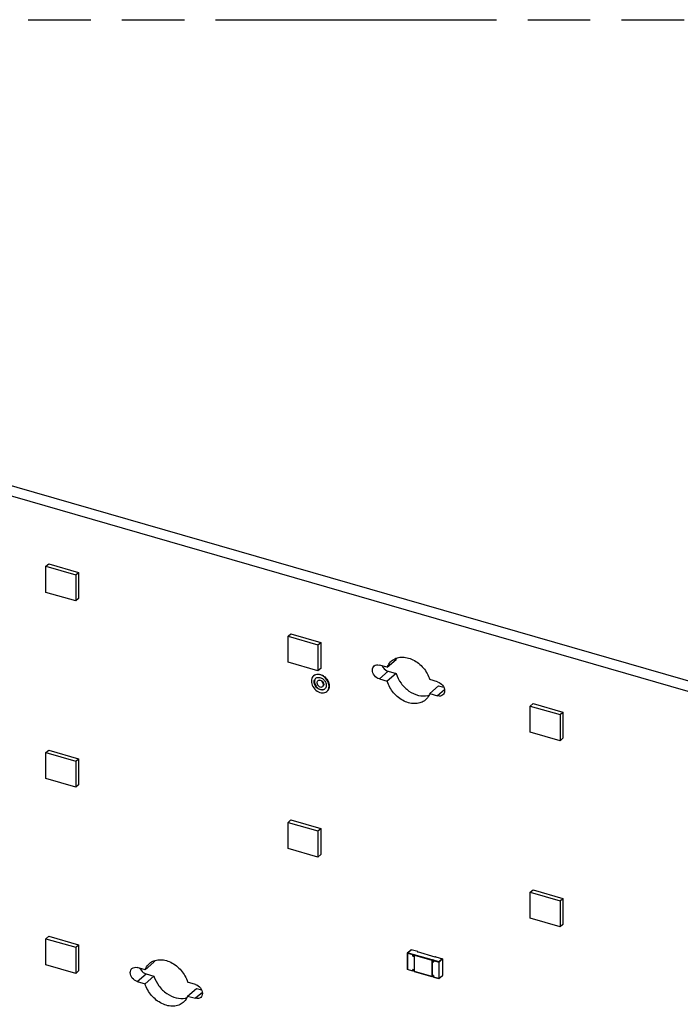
# Model space of a CAD drawing. Header units: millimetres. Extents: x 0 to 210, y 0 to 297.
# Tile 19 of 26: x 91 to 111, y 227 to 258. Entities that reach past the tile are written whole.
import ezdxf

# ---------------------------------------------------------------- set-up
doc = ezdxf.new("R2010")
doc.units = ezdxf.units.MM
doc.header["$LTSCALE"] = 19.36
doc.linetypes.add('PHANTOM', pattern=[0.8, 0.45, -0.05, 0.1, -0.05, 0.1, -0.05])
doc.layers.get('0').update_dxf_attribs({"linetype": 'CONTINUOUS'})
doc.layers.add('DEFAULT_3', color=7, linetype='PHANTOM')

msp = doc.modelspace()

# ---------------------------------------------------------------- linework, layer by layer
at = {"color": 7, "linetype": 'Continuous'}
for p, q in [((140.08609, 228.84722), (59.25714, 252.18053)), ((58.98214, 251.94237), (139.81109, 228.60906)), ((91.33419, 240.73253), (91.42086, 240.80758)), ((91.33419, 239.92424), (91.33419, 240.73253)), ((91.33419, 240.73253), (92.25795, 240.46586)), ((91.42086, 240.80758), (92.34461, 240.54091)), ((92.25795, 240.46586), (92.34461, 240.54091)), ((92.25795, 240.46586), (92.25795, 239.65757)), ((92.34461, 240.54091), (92.34461, 239.73262)), ((92.25795, 239.65757), (91.33419, 239.92424)), ((92.34461, 239.73262), (92.25795, 239.65757)), ((98.83973, 238.56586), (98.9264, 238.64092)), ((98.83973, 237.75757), (98.83973, 238.56586)), ((98.83973, 238.56586), (99.76349, 238.29919)), ((98.9264, 238.64092), (99.85016, 238.37425)), ((99.76349, 238.29919), (99.85016, 238.37425)), ((99.76349, 238.29919), (99.76349, 237.4909)), ((99.85016, 238.37425), (99.85016, 237.56596)), ((101.91392, 237.60048), (102.18892, 237.83864)), ((99.76349, 237.4909), (98.83973, 237.75757)), ((99.85016, 237.56596), (99.76349, 237.4909)), ((101.91392, 237.60048), (101.66993, 237.67091)), ((101.66993, 237.2379), (101.91392, 237.16747)), ((102.18892, 237.40562), (101.91392, 237.16747)), ((101.94493, 237.47606), (102.18892, 237.40562)), ((103.47415, 237.15008), (103.23016, 237.22051)), ((103.23016, 236.7875), (103.50516, 237.02566)), ((103.50516, 237.02566), (103.66519, 236.97946)), ((103.23016, 236.7875), (103.47415, 236.71707)), ((106.34528, 236.3992), (106.43195, 236.47425)), ((106.34528, 236.3992), (107.26904, 236.13253)), ((106.34528, 235.59091), (106.34528, 236.3992)), ((106.43195, 236.47425), (107.35571, 236.20759)), ((107.26904, 236.13253), (107.35571, 236.20759)), ((107.26904, 236.13253), (107.26904, 235.32424)), ((107.35571, 236.20759), (107.35571, 235.3993)), ((107.26904, 235.32424), (106.34528, 235.59091)), ((107.35571, 235.3993), (107.26904, 235.32424)), ((91.33419, 234.95903), (91.42086, 235.03408)), ((91.33419, 234.15074), (91.33419, 234.95903)), ((91.33419, 234.95903), (92.25795, 234.69236)), ((91.42086, 235.03408), (92.34461, 234.76742)), ((92.25795, 234.69236), (92.34461, 234.76742)), ((92.34461, 234.76742), (92.34461, 233.95913)), ((92.25795, 234.69236), (92.25795, 233.88407)), ((92.25795, 233.88407), (91.33419, 234.15074)), ((92.34461, 233.95913), (92.25795, 233.88407)), ((98.83973, 232.79236), (98.9264, 232.86742)), ((98.83973, 231.98407), (98.83973, 232.79236)), ((98.83973, 232.79236), (99.76349, 232.5257)), ((98.9264, 232.86742), (99.85016, 232.60075)), ((99.76349, 232.5257), (99.85016, 232.60075)), ((99.76349, 232.5257), (99.76349, 231.71741)), ((99.85016, 232.60075), (99.85016, 231.79246)), ((99.76349, 231.71741), (98.83973, 231.98407)), ((99.85016, 231.79246), (99.76349, 231.71741)), ((106.34528, 230.6257), (106.43195, 230.70075)), ((106.34528, 230.6257), (107.26904, 230.35903)), ((106.34528, 229.81741), (106.34528, 230.6257)), ((106.43195, 230.70075), (107.35571, 230.43409)), ((107.26904, 230.35903), (107.35571, 230.43409)), ((107.26904, 230.35903), (107.26904, 229.55074)), ((107.35571, 230.43409), (107.35571, 229.6258)), ((107.26904, 229.55074), (106.34528, 229.81741)), ((107.35571, 229.6258), (107.26904, 229.55074)), ((91.33419, 229.18553), (91.42086, 229.26059)), ((91.33419, 228.37724), (91.33419, 229.18553)), ((91.33419, 229.18553), (92.25795, 228.91886)), ((91.42086, 229.26059), (92.34461, 228.99392)), ((92.25795, 228.91886), (92.34461, 228.99392)), ((92.34461, 228.99392), (92.34461, 228.18563)), ((92.25795, 228.91886), (92.25795, 228.11058)), ((102.53656, 228.74437), (102.53656, 228.23486)), ((102.64862, 228.84331), (102.53779, 228.74733)), ((102.86467, 228.78371), (102.65406, 228.84451)), ((102.70976, 228.69943), (102.71851, 228.707)), ((102.71851, 228.707), (102.76181, 228.6945)), ((102.71851, 228.65504), (102.71851, 228.707)), ((102.76181, 228.6945), (102.75306, 228.68693)), ((102.75306, 228.68693), (102.75306, 228.16731)), ((102.85515, 228.77533), (102.8639, 228.78291)), ((103.40363, 228.617), (102.85515, 228.77533)), ((102.8639, 228.78291), (102.8639, 228.77533)), ((92.25795, 228.11058), (91.33419, 228.37724)), ((94.40837, 228.22015), (94.68337, 228.45831)), ((102.70976, 228.64747), (102.71851, 228.65504)), ((102.71851, 228.65504), (102.75576, 228.64429)), ((103.30155, 228.52859), (103.3103, 228.53617)), ((103.30155, 228.47663), (103.3103, 228.48421)), ((103.30155, 228.47663), (103.30155, 228.06094)), ((103.3103, 228.53617), (103.3536, 228.52367)), ((103.3103, 228.48421), (103.3103, 228.53617)), ((103.3103, 228.48421), (103.34754, 228.47346)), ((103.3536, 228.52367), (103.34485, 228.51609)), ((103.34485, 228.51609), (103.34485, 228.46413)), ((103.41238, 228.62458), (103.40363, 228.617)), ((103.41484, 228.62489), (103.62545, 228.56409)), ((103.62888, 228.55703), (103.62888, 228.04751)), ((92.34461, 228.18563), (92.25795, 228.11058)), ((94.40837, 228.22015), (94.16438, 228.29058)), ((94.43938, 228.09573), (94.68337, 228.02529)), ((102.7073, 228.1795), (102.53999, 228.2278)), ((102.7073, 228.23147), (102.7506, 228.21897)), ((102.70976, 228.17981), (102.71851, 228.18739)), ((102.71851, 228.18739), (102.71851, 228.22823)), ((102.75576, 228.17664), (102.71851, 228.18739)), ((102.75229, 228.16651), (103.29908, 228.00867)), ((103.34408, 228.04764), (103.30078, 228.06014)), ((103.3103, 228.01656), (103.3103, 228.05739)), ((94.16438, 227.85757), (94.40837, 227.78714)), ((94.68337, 228.02529), (94.40837, 227.78714)), ((95.9686, 227.76975), (95.72461, 227.84018)), ((103.3103, 228.01656), (103.30155, 228.00898)), ((103.34754, 228.00581), (103.3103, 228.01656)), ((103.34408, 227.99568), (103.51138, 227.94738)), ((103.34485, 228.04844), (103.34485, 227.99648)), ((103.51682, 227.94858), (103.62765, 228.04456)), ((103.62765, 228.04456), (103.6271, 228.04418)), ((95.72461, 227.40717), (95.99961, 227.64533)), ((95.99961, 227.64533), (96.15965, 227.59913)), ((95.72461, 227.40717), (95.9686, 227.33674))]:
    msp.add_line(p, q, dxfattribs=at)
at = {"color": 9, "linetype": 'Continuous'}
for p, q in [((101.66993, 237.2379), (101.94493, 237.47606)), ((103.68829, 236.90252), (103.47415, 236.71707)), ((102.53869, 228.74039), (102.70179, 228.69331)), ((102.53869, 228.23088), (102.53869, 228.74039)), ((102.54161, 228.74797), (102.65244, 228.84395)), ((102.70976, 228.69943), (102.54161, 228.74797)), ((102.65244, 228.84395), (102.65406, 228.84451)), ((102.70179, 228.69331), (102.70179, 228.64135)), ((102.70976, 228.64747), (102.70976, 228.69943)), ((103.30155, 228.52859), (102.75306, 228.68693)), ((102.7552, 228.67789), (103.29358, 228.52247)), ((102.7552, 228.16838), (102.7552, 228.67789)), ((102.70179, 228.64135), (102.74509, 228.62885)), ((102.75306, 228.63497), (102.70976, 228.64747)), ((102.74509, 228.62885), (102.74509, 228.22326)), ((103.29358, 228.52247), (103.29358, 228.01296)), ((103.30155, 228.47663), (103.30155, 228.52859)), ((103.34485, 228.46413), (103.30155, 228.47663)), ((103.30368, 228.4676), (103.34698, 228.4551)), ((103.30368, 228.06201), (103.30368, 228.4676)), ((103.513, 228.46755), (103.34485, 228.51609)), ((103.34698, 228.50706), (103.51008, 228.45997)), ((103.34698, 228.4551), (103.34698, 228.50706)), ((103.41238, 228.62458), (103.41484, 228.62489)), ((103.51008, 228.45997), (103.51008, 227.95046)), ((103.62383, 228.56354), (103.513, 228.46755)), ((103.51805, 228.46104), (103.62888, 228.55703)), ((103.51805, 227.95153), (103.51805, 228.46104)), ((94.16438, 227.85757), (94.43938, 228.09573)), ((102.70179, 228.1838), (102.53869, 228.23088)), ((102.74509, 228.22326), (102.70179, 228.23576)), ((102.70179, 228.23576), (102.70179, 228.1838)), ((102.70976, 228.17981), (102.70976, 228.23177)), ((103.29358, 228.01296), (102.7552, 228.16838)), ((103.30155, 228.00898), (103.30155, 228.06094)), ((103.34698, 228.04951), (103.30368, 228.06201)), ((103.34698, 227.99755), (103.34698, 228.04951)), ((103.51008, 227.95046), (103.34698, 227.99755)), ((103.62888, 228.04751), (103.51805, 227.95153)), ((96.18275, 227.52219), (95.9686, 227.33674))]:
    msp.add_line(p, q, dxfattribs=at)
at = {"color": 7, "linetype": 'Continuous'}
for centre, radius, start, end in [((102.67226, 237.66317), 0.51421, 153.973176, 160.047711), ((99.74585, 237.19772), 0.17928, 130.918832, 139.076399), ((103.05185, 237.22233), 0.51022, 283.134913, 287.929176), ((95.16672, 228.28284), 0.51421, 153.973176, 160.047711), ((95.5463, 227.842), 0.51022, 283.134913, 287.929176)]:
    msp.add_arc(centre, radius, start, end, dxfattribs=at)
for points, knots in [([(102.04832, 237.79873), (102.08835, 237.83339), (102.18398, 237.88999), (102.35176, 237.923), (102.53277, 237.90507), (102.78028, 237.81494), (103.0516, 237.59734), (103.1908, 237.3515), (103.23016, 237.22051)], [0, 0, 0, 0, 0.10454134, 0.2142197, 0.33225184, 0.45920929, 0.72996379, 1, 1, 1, 1]), ([(101.45342, 237.51691), (101.45342, 237.54124), (101.46132, 237.58876), (101.4893, 237.62868), (101.50627, 237.64338)], [0, 0, 0, 0, 0.52005343, 1, 1, 1, 1]), ([(101.66993, 237.2379), (101.61, 237.2552), (101.50381, 237.33304), (101.45342, 237.45599), (101.45342, 237.51691)], [0, 0, 0, 0, 0.50591314, 1, 1, 1, 1]), ([(101.50627, 237.64338), (101.5267, 237.66109), (101.58209, 237.68544), (101.64104, 237.67925), (101.66993, 237.67091)], [0, 0, 0, 0, 0.47350754, 1, 1, 1, 1]), ([(101.75353, 237.64662), (101.7628, 237.62639), (101.80722, 237.55168), (101.88287, 237.49397), (101.94493, 237.47606)], [0, 0, 0, 0, 0.25623087, 1, 1, 1, 1]), ([(101.91392, 237.60048), (101.92097, 237.61988), (101.95271, 237.69372), (102.0032, 237.75967), (102.04832, 237.79873)], [0, 0, 0, 0, 0.25702583, 1, 1, 1, 1]), ([(99.61039, 237.31516), (99.59433, 237.29664), (99.56884, 237.25085), (99.56149, 237.1994), (99.56149, 237.17298)], [0, 0, 0, 0, 0.48121939, 1, 1, 1, 1]), ([(100.10997, 237.01465), (100.10997, 237.0738), (100.07082, 237.19624), (99.96297, 237.31101), (99.85383, 237.36642), (99.77043, 237.38337), (99.69164, 237.3739), (99.64667, 237.349), (99.62842, 237.33319)], [0, 0, 0, 0, 0.2569382, 0.53080415, 0.66202694, 0.78362332, 0.89512273, 1, 1, 1, 1]), ([(99.63916, 237.34245), (99.65762, 237.35787), (99.70282, 237.38193), (99.78144, 237.39039), (99.86441, 237.37279), (99.97272, 237.31697), (100.07958, 237.20247), (100.1183, 237.08068), (100.1183, 237.02186)], [0, 0, 0, 0, 0.10492752, 0.21663918, 0.33842913, 0.46972352, 0.74338109, 1, 1, 1, 1]), ([(99.64809, 237.14798), (99.64809, 237.16907), (99.65493, 237.21025), (99.67918, 237.24485), (99.69389, 237.25759)], [0, 0, 0, 0, 0.52007198, 1, 1, 1, 1]), ([(99.6981, 237.26107), (99.68646, 237.25002), (99.67366, 237.23172), (99.66586, 237.21154), (99.66414, 237.20623)], [0, 0, 0, 0, 0.74214983, 1, 1, 1, 1]), ([(99.73389, 237.2808), (99.76365, 237.29145), (99.83633, 237.29047), (99.93158, 237.23697), (100.00245, 237.14935), (100.02337, 237.07523), (100.02337, 237.03965)], [0, 0, 0, 0, 0.22285016, 0.47952942, 0.74910531, 1, 1, 1, 1]), ([(99.78464, 237.1999), (99.8004, 237.20681), (99.84036, 237.20833), (99.89344, 237.18021), (99.93324, 237.13248), (99.9451, 237.09154), (99.9451, 237.07186)], [0, 0, 0, 0, 0.2207907, 0.47676679, 0.74759439, 1, 1, 1, 1]), ([(102.18892, 237.40562), (102.22119, 237.2982), (102.32763, 237.09234), (102.57016, 236.85451), (102.86215, 236.71317), (103.0744, 236.70364), (103.16779, 236.72546)], [0, 0, 0, 0, 0.2607049, 0.5266146, 0.77709264, 1, 1, 1, 1]), ([(99.56149, 237.17298), (99.56149, 237.11383), (99.60063, 236.99138), (99.70849, 236.87662), (99.81762, 236.8212), (99.90103, 236.80426), (99.97982, 236.81372), (100.02478, 236.83863), (100.04303, 236.85444)], [0, 0, 0, 0, 0.2569382, 0.53080415, 0.66202694, 0.78362332, 0.89512273, 1, 1, 1, 1]), ([(99.97756, 236.93003), (99.96508, 236.91922), (99.93432, 236.90217), (99.88041, 236.8957), (99.82334, 236.90729), (99.74867, 236.94521), (99.67487, 237.02373), (99.64809, 237.10751), (99.64809, 237.14798)], [0, 0, 0, 0, 0.10487385, 0.21637023, 0.33796423, 0.46918563, 0.74305203, 1, 1, 1, 1]), ([(99.66414, 237.20623), (99.6602, 237.19405), (99.65704, 237.17687), (99.65642, 237.15964), (99.65642, 237.1552)], [0, 0, 0, 0, 0.74233279, 1, 1, 1, 1]), ([(99.65642, 237.1552), (99.65642, 237.11589), (99.68193, 237.03432), (99.76428, 236.94295), (99.8592, 236.9026), (99.93266, 236.90685), (99.96415, 236.92098), (99.9773, 236.93045)], [0, 0, 0, 0, 0.25584955, 0.52918456, 0.78168848, 0.89453374, 1, 1, 1, 1]), ([(99.73469, 237.12298), (99.73469, 237.10119), (99.74917, 237.05598), (99.79579, 237.00652), (99.85648, 236.98199), (99.89847, 236.99383), (99.9121, 237.00562)], [0, 0, 0, 0, 0.2585565, 0.53410821, 0.78613595, 1, 1, 1, 1]), ([(99.75935, 237.182), (99.75014, 237.17403), (99.74066, 237.15919), (99.73674, 237.14312), (99.73601, 237.13882)], [0, 0, 0, 0, 0.73679075, 1, 1, 1, 1]), ([(99.93676, 237.06465), (99.93676, 237.08644), (99.92228, 237.13165), (99.87566, 237.18111), (99.81497, 237.20563), (99.77299, 237.1938), (99.75935, 237.182)], [0, 0, 0, 0, 0.2585565, 0.53410821, 0.78613595, 1, 1, 1, 1]), ([(99.9121, 237.00562), (99.92002, 237.01248), (99.93308, 237.03112), (99.93676, 237.05329), (99.93676, 237.06465)], [0, 0, 0, 0, 0.47993294, 1, 1, 1, 1]), ([(99.9451, 237.07186), (99.9451, 237.06051), (99.94141, 237.03833), (99.92836, 237.0197), (99.92043, 237.01284)], [0, 0, 0, 0, 0.52007918, 1, 1, 1, 1]), ([(100.01571, 236.98881), (100.01385, 236.98303), (100.00529, 236.9611), (99.99075, 236.94145), (99.97756, 236.93003)], [0, 0, 0, 0, 0.25832164, 1, 1, 1, 1]), ([(100.02337, 237.03965), (100.02337, 237.03522), (100.02275, 237.01806), (100.01962, 237.00095), (100.01571, 236.98881)], [0, 0, 0, 0, 0.25763688, 1, 1, 1, 1]), ([(100.04303, 236.85444), (100.06453, 236.87306), (100.09997, 236.92364), (100.10997, 236.98383), (100.10997, 237.01465)], [0, 0, 0, 0, 0.47995804, 1, 1, 1, 1]), ([(100.1183, 237.02186), (100.1183, 236.99105), (100.1083, 236.93086), (100.07286, 236.88028), (100.05137, 236.86165)], [0, 0, 0, 0, 0.52004196, 1, 1, 1, 1]), ([(103.09576, 236.58925), (103.05573, 236.55459), (102.96009, 236.49799), (102.79232, 236.46498), (102.61131, 236.48291), (102.3638, 236.57304), (102.09247, 236.79064), (101.95327, 237.03648), (101.91392, 237.16747)], [0, 0, 0, 0, 0.10454134, 0.2142197, 0.33225184, 0.45920929, 0.72996379, 1, 1, 1, 1]), ([(103.47415, 237.15008), (103.53408, 237.13278), (103.64027, 237.05494), (103.69065, 236.93199), (103.69065, 236.87107)], [0, 0, 0, 0, 0.50591314, 1, 1, 1, 1]), ([(103.23016, 236.7875), (103.22311, 236.7681), (103.19137, 236.69426), (103.14087, 236.62831), (103.09576, 236.58925)], [0, 0, 0, 0, 0.25702583, 1, 1, 1, 1]), ([(103.63781, 236.74459), (103.61737, 236.72689), (103.56198, 236.70254), (103.50303, 236.70873), (103.47415, 236.71707)], [0, 0, 0, 0, 0.47350754, 1, 1, 1, 1]), ([(103.69065, 236.87107), (103.69065, 236.84674), (103.68276, 236.79922), (103.65478, 236.7593), (103.63781, 236.74459)], [0, 0, 0, 0, 0.52005343, 1, 1, 1, 1]), ([(94.40837, 228.22015), (94.41542, 228.23955), (94.44716, 228.31339), (94.49766, 228.37934), (94.54277, 228.4184)], [0, 0, 0, 0, 0.25702583, 1, 1, 1, 1]), ([(94.54277, 228.4184), (94.5828, 228.45306), (94.67844, 228.50966), (94.84621, 228.54267), (95.02722, 228.52474), (95.27473, 228.43461), (95.54606, 228.21701), (95.68526, 227.97117), (95.72461, 227.84018)], [0, 0, 0, 0, 0.10454134, 0.2142197, 0.33225184, 0.45920929, 0.72996379, 1, 1, 1, 1]), ([(103.41489, 228.62481), (103.41443, 228.62494), (103.41357, 228.62511), (103.41267, 228.62483), (103.41238, 228.62458)], [0, 0, 0, 0, 0.54788125, 1, 1, 1, 1]), ([(103.62967, 228.55848), (103.62967, 228.55959), (103.62978, 228.56202), (103.62705, 228.56292), (103.62614, 228.56254)], [0, 0, 0, 0, 0.52709457, 1, 1, 1, 1]), ([(93.94788, 228.13658), (93.94788, 228.16091), (93.95577, 228.20843), (93.98375, 228.24835), (94.00072, 228.26306)], [0, 0, 0, 0, 0.52005343, 1, 1, 1, 1]), ([(94.16438, 227.85757), (94.10445, 227.87487), (93.99826, 227.95271), (93.94788, 228.07566), (93.94788, 228.13658)], [0, 0, 0, 0, 0.50591314, 1, 1, 1, 1]), ([(94.00072, 228.26306), (94.02116, 228.28076), (94.07655, 228.30511), (94.1355, 228.29892), (94.16438, 228.29058)], [0, 0, 0, 0, 0.47350754, 1, 1, 1, 1]), ([(94.24798, 228.26629), (94.25726, 228.24606), (94.30168, 228.17135), (94.37732, 228.11364), (94.43938, 228.09573)], [0, 0, 0, 0, 0.25623087, 1, 1, 1, 1]), ([(102.53999, 228.2278), (102.53887, 228.22812), (102.53655, 228.22888), (102.53615, 228.23178), (102.53675, 228.23262)], [0, 0, 0, 0, 0.53046392, 1, 1, 1, 1]), ([(102.70731, 228.17962), (102.70775, 228.17948), (102.70859, 228.17929), (102.70947, 228.17956), (102.70976, 228.17981)], [0, 0, 0, 0, 0.54667198, 1, 1, 1, 1]), ([(102.75059, 228.21904), (102.75104, 228.21891), (102.75189, 228.21874), (102.75277, 228.21902), (102.75306, 228.21927)], [0, 0, 0, 0, 0.54655543, 1, 1, 1, 1]), ([(102.7552, 228.16838), (102.75458, 228.16794), (102.75372, 228.16746), (102.75275, 228.16644), (102.7524, 228.16654)], [0, 0, 0, 0, 0.67922921, 1, 1, 1, 1]), ([(103.30085, 228.0602), (103.30119, 228.06012), (103.30213, 228.06114), (103.30306, 228.06156), (103.30368, 228.06201)], [0, 0, 0, 0, 0.3166111, 1, 1, 1, 1]), ([(103.34419, 228.04767), (103.34453, 228.04757), (103.3455, 228.04859), (103.34636, 228.04907), (103.34698, 228.04951)], [0, 0, 0, 0, 0.32114708, 1, 1, 1, 1]), ([(95.59021, 227.20892), (95.55018, 227.17426), (95.45455, 227.11766), (95.28677, 227.08465), (95.10576, 227.10258), (94.85825, 227.19271), (94.58693, 227.41031), (94.44773, 227.65615), (94.40837, 227.78714)], [0, 0, 0, 0, 0.10454134, 0.2142197, 0.33225184, 0.45920929, 0.72996379, 1, 1, 1, 1]), ([(94.68337, 228.02529), (94.71565, 227.91787), (94.82209, 227.71202), (95.06462, 227.47418), (95.35661, 227.33284), (95.56886, 227.32331), (95.66225, 227.34513)], [0, 0, 0, 0, 0.2607049, 0.5266146, 0.77709264, 1, 1, 1, 1]), ([(95.9686, 227.76975), (96.02853, 227.75245), (96.13472, 227.67461), (96.18511, 227.55166), (96.18511, 227.49074)], [0, 0, 0, 0, 0.50591314, 1, 1, 1, 1]), ([(103.29909, 228.00878), (103.29954, 228.00864), (103.30038, 228.00846), (103.30126, 228.00873), (103.30155, 228.00898)], [0, 0, 0, 0, 0.54667198, 1, 1, 1, 1]), ([(103.34413, 227.99578), (103.34449, 227.9958), (103.34538, 227.99665), (103.34636, 227.99711), (103.34698, 227.99755)], [0, 0, 0, 0, 0.31932665, 1, 1, 1, 1]), ([(103.62888, 228.04751), (103.62888, 228.04695), (103.62868, 228.04584), (103.62817, 228.04482), (103.6278, 228.04441)], [0, 0, 0, 0, 0.50499246, 1, 1, 1, 1]), ([(96.18511, 227.49074), (96.18511, 227.46641), (96.17721, 227.41889), (96.14923, 227.37897), (96.13226, 227.36426)], [0, 0, 0, 0, 0.52005343, 1, 1, 1, 1]), ([(95.72461, 227.40717), (95.71756, 227.38777), (95.68582, 227.31393), (95.63533, 227.24798), (95.59021, 227.20892)], [0, 0, 0, 0, 0.25702583, 1, 1, 1, 1]), ([(96.13226, 227.36426), (96.11182, 227.34656), (96.05643, 227.32221), (95.99749, 227.3284), (95.9686, 227.33674)], [0, 0, 0, 0, 0.47350754, 1, 1, 1, 1])]:
    msp.add_open_spline(points, degree=3, knots=knots, dxfattribs=at)
for points in [[(99.69389, 237.25759), (99.70554, 237.26768), (99.71937, 237.27561), (99.73389, 237.2808)], [(99.73601, 237.13882), (99.73512, 237.1336), (99.73469, 237.12828), (99.73469, 237.12298)], [(102.64862, 228.84331), (102.64979, 228.84432), (102.65229, 228.84511), (102.65323, 228.84388)], [(102.70976, 228.69943), (102.70723, 228.69723), (102.70452, 228.69525), (102.70179, 228.69331)], [(102.7552, 228.67789), (102.7533, 228.68034), (102.75072, 228.6849), (102.75306, 228.68693)], [(102.70976, 228.64747), (102.70723, 228.64527), (102.70452, 228.64329), (102.70179, 228.64135)], [(102.75306, 228.63497), (102.75053, 228.63277), (102.74782, 228.63079), (102.74509, 228.62885)], [(103.30155, 228.52859), (103.29901, 228.5264), (103.29631, 228.52442), (103.29358, 228.52247)], [(103.30368, 228.4676), (103.30178, 228.47004), (103.29921, 228.47461), (103.30155, 228.47663)], [(103.34698, 228.50706), (103.34508, 228.5095), (103.34251, 228.51407), (103.34485, 228.51609)], [(103.34698, 228.4551), (103.34508, 228.45754), (103.34251, 228.46211), (103.34485, 228.46413)], [(102.70179, 228.23576), (102.7032, 228.23394), (102.70504, 228.23217), (102.70725, 228.23154)], [(102.70179, 228.1838), (102.70321, 228.18197), (102.70511, 228.1803), (102.70731, 228.17962)], [(102.74509, 228.22326), (102.74651, 228.22143), (102.74837, 228.21969), (102.75059, 228.21904)], [(103.29358, 228.01296), (103.29499, 228.01114), (103.29689, 228.00947), (103.29909, 228.00878)], [(103.51144, 227.94732), (103.51284, 227.94683), (103.51532, 227.94737), (103.51566, 227.94882)]]:
    msp.add_open_spline(points, degree=3, dxfattribs=at)
at = {"color": 9, "linetype": 'Continuous'}
for points, knots in [([(102.53656, 228.74437), (102.536, 228.74389), (102.5345, 228.74182), (102.53735, 228.74141), (102.53834, 228.74149)], [0, 0, 0, 0, 0.42562267, 1, 1, 1, 1]), ([(102.64847, 228.84346), (102.64883, 228.84386), (102.6501, 228.84458), (102.65131, 228.84373), (102.65181, 228.84323)], [0, 0, 0, 0, 0.43240077, 1, 1, 1, 1]), ([(102.65244, 228.84395), (102.6527, 228.84417), (102.65322, 228.84454), (102.65383, 228.84479), (102.65413, 228.84479)], [0, 0, 0, 0, 0.53472176, 1, 1, 1, 1]), ([(103.62545, 228.56409), (103.6252, 228.56417), (103.62457, 228.5641), (103.62408, 228.56375), (103.62383, 228.56354)], [0, 0, 0, 0, 0.44174394, 1, 1, 1, 1]), ([(103.62383, 228.56354), (103.62506, 228.56318), (103.62745, 228.56257), (103.6281, 228.55937), (103.62737, 228.55869)], [0, 0, 0, 0, 0.56305386, 1, 1, 1, 1]), ([(103.62888, 228.55703), (103.62911, 228.55722), (103.62951, 228.55766), (103.62979, 228.55819), (103.62986, 228.55847)], [0, 0, 0, 0, 0.51290787, 1, 1, 1, 1]), ([(102.53999, 228.2278), (102.53954, 228.22791), (102.53879, 228.22905), (102.53869, 228.23018), (102.53869, 228.23088)], [0, 0, 0, 0, 0.39730717, 1, 1, 1, 1]), ([(103.51706, 227.94838), (103.51722, 227.94865), (103.51727, 227.94957), (103.51683, 227.9503), (103.51654, 227.95074)], [0, 0, 0, 0, 0.37750673, 1, 1, 1, 1])]:
    msp.add_open_spline(points, degree=3, knots=knots, dxfattribs=at)
for points in [[(102.54161, 228.74797), (102.5403, 228.74835), (102.53827, 228.74867), (102.53755, 228.74752)], [(102.53869, 228.74039), (102.53869, 228.74264), (102.5391, 228.74744), (102.5412, 228.74664)], [(103.513, 228.46755), (103.51095, 228.46578), (103.51008, 228.46268), (103.51008, 228.45997)], [(103.51008, 228.45997), (103.51224, 228.45935), (103.51714, 228.45878), (103.51673, 228.46098)], [(103.51805, 228.46104), (103.51805, 228.46379), (103.51564, 228.46679), (103.513, 228.46755)], [(102.53869, 228.23088), (102.5374, 228.23125), (102.53501, 228.23222), (102.53558, 228.23343)], [(103.51008, 227.95046), (103.51008, 227.94928), (103.51014, 227.9471), (103.51133, 227.94713)], [(103.51805, 227.95153), (103.51656, 227.95024), (103.51337, 227.94929), (103.51217, 227.95086)]]:
    msp.add_open_spline(points, degree=3, dxfattribs=at)
at = {"layer": 'DEFAULT_3', "color": 91, "linetype": 'PHANTOM', "true_color": 0x80ff80}
msp.add_line((50.12864, 257.68), (150.12864, 257.68), dxfattribs=at)

doc.saveas('drawing.dxf')
